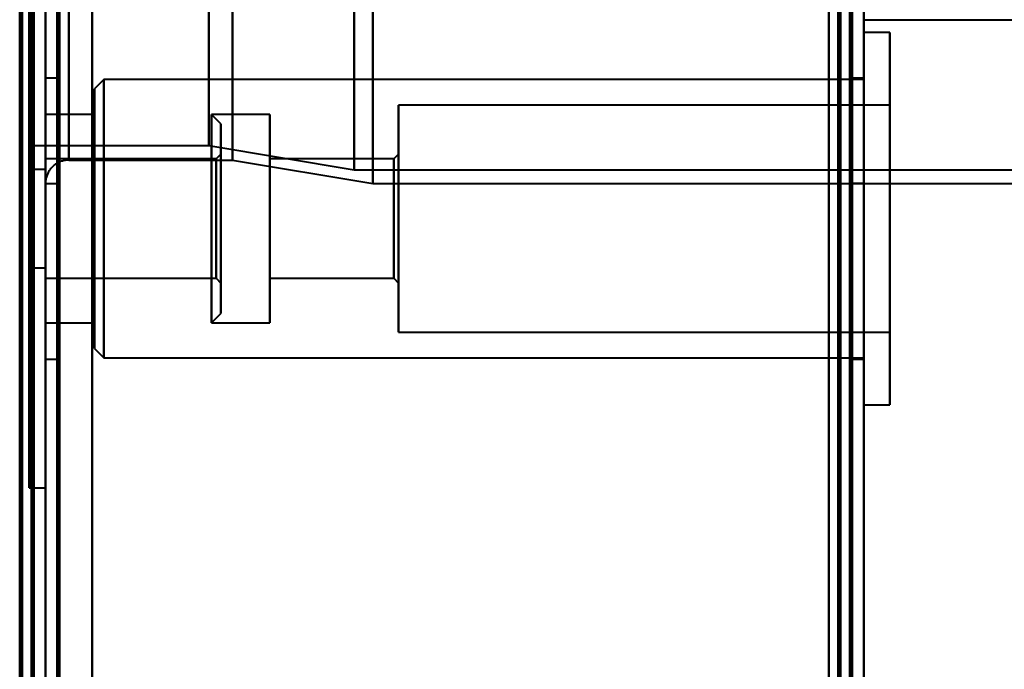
# Model space of a CAD drawing. Header units: millimetres. Extents: x -1087 to 1688, y -120 to 1046.
# Tile 53 of 78: x 549 to 591, y 164 to 192. Entities that reach past the tile are written whole.
import ezdxf

# ---------------------------------------------------------------- set-up
doc = ezdxf.new("R2010")
doc.units = ezdxf.units.MM
doc.layers.add('A-GENM', color=13, linetype='Continuous', lineweight=40)
doc.layers.add('G-IMPT', color=8, linetype='Continuous', lineweight=40)

# ---------------------------------------------------------------- blocks, each defined once
blk = doc.blocks.new('Maintenance r21 - Maintenance r21-755170-Arrière')
at = {"layer": 'A-GENM'}
for p, q in [((585, 973.372), (585, 0)), ((585, 0), (585, 973.372))]:
    blk.add_line(p, q, dxfattribs=at)
blk = doc.blocks.new('Souche connecteur circulaire R23 - Souche connecteur circulaire R23-755165-Arrière')
at = {"layer": 'A-GENM'}
blk.add_line((585, 191.872), (625, 191.872), dxfattribs=at)
blk = doc.blocks.new('NEXA 1000 CALQUES_dwg-755156-Arrière')
at = {"layer": 'G-IMPT'}
for p, q in [((584.5, 129.472), (584.5, 972.272)), ((550, 128.972), (550, 937.772)), ((585, 128.972), (585, 937.772)), ((550, 937.272), (550, 129.472)), ((550, 184.872), (550, 501.872)), ((584.5, 501.872), (584.5, 184.872)), ((584.5, 184.872), (584.5, 501.872)), ((584.5, 184.872), (584.5, 501.872)), ((585, 184.872), (585, 501.872)), ((585, 501.872), (585, 184.872)), ((585, 501.872), (585, 184.872)), ((551, 500.872), (551, 185.872)), ((549.3, 186.498), (549.3, 500.246)), ((549.3, 186.498), (549.3, 500.246)), ((549.3, 343.372), (549.3, 171.872)), ((549.3, 343.372), (549.3, 186.498)), ((549.3, 343.372), (549.3, 186.498)), ((549.3, 171.872), (549.3, 343.372)), ((550, 343.372), (550, 184.872)), ((550, 184.872), (550, 343.372)), ((550, 343.372), (550, 171.872)), ((550, 171.872), (550, 343.372)), ((550.5, 184.872), (550.5, 343.372)), ((550.5, 343.372), (550.5, 184.872)), ((551, 343.372), (551, 185.872)), ((551, 185.872), (551, 343.372)), ((556.99, 186.498), (556.99, 343.372)), ((556.99, 343.372), (556.99, 186.498)), ((558, 343.372), (558, 185.872)), ((558, 185.872), (558, 343.372)), ((563.198, 185.464), (563.198, 343.372)), ((563.198, 343.372), (563.198, 185.464)), ((564, 184.872), (564, 343.372)), ((564, 343.372), (564, 184.872)), ((584.5, 343.372), (584.5, 184.872)), ((585, 184.872), (585, 343.372)), ((586.1, 191.322), (585, 191.322)), ((585, 191.322), (585, 183.372)), ((585, 180.327), (585, 191.322)), ((586.1, 191.322), (586.1, 180.327)), ((586.1, 180.327), (586.1, 191.322)), ((550.5, 189.372), (550, 189.372)), ((550, 189.372), (550, 183.372)), ((550, 183.372), (550, 189.372)), ((550.5, 183.372), (550.5, 189.372)), ((550.5, 189.372), (550.5, 183.372)), ((552.5, 189.322), (552.1, 188.922)), ((585, 189.322), (552.5, 189.322)), ((552.5, 181.093), (552.5, 189.322)), ((552.5, 189.322), (552.5, 181.093)), ((585, 189.372), (584.5, 189.372)), ((584.5, 189.372), (584.5, 183.372)), ((584.5, 183.372), (584.5, 189.372)), ((585, 183.372), (585, 189.372)), ((585, 189.322), (585, 181.093)), ((552.1, 188.922), (552.1, 181.246)), ((552.1, 181.246), (552.1, 188.922)), ((586.1, 188.222), (565.1, 188.222)), ((565.1, 181.515), (565.1, 188.222)), ((565.1, 188.222), (565.1, 181.515)), ((586.1, 181.515), (586.1, 188.222)), ((586.1, 188.222), (586.1, 181.515)), ((552.1, 187.822), (550, 187.822)), ((550, 187.822), (550, 183.372)), ((550, 181.668), (550, 187.822)), ((552.1, 181.668), (552.1, 187.822)), ((552.1, 187.822), (552.1, 181.668)), ((557.5, 187.422), (557.1, 187.822)), ((559.6, 187.822), (557.1, 187.822)), ((557.1, 183.372), (557.1, 187.822)), ((557.1, 187.822), (557.1, 183.372)), ((559.6, 181.668), (559.6, 187.822)), ((559.6, 187.822), (559.6, 181.668)), ((557.5, 183.372), (557.5, 187.422)), ((557.5, 187.422), (557.5, 183.372)), ((549.3, 186.498), (556.99, 186.498)), ((556.99, 186.498), (563.198, 185.464)), ((557.5, 186.122), (557.3, 185.922)), ((557.5, 183.372), (557.5, 186.122)), ((557.5, 186.122), (557.5, 183.372)), ((565.1, 186.122), (564.9, 185.922)), ((565.1, 182.319), (565.1, 186.122)), ((565.1, 186.122), (565.1, 182.319)), ((585, 183.372), (585, 186.418)), ((586.1, 186.418), (586.1, 175.422)), ((586.1, 175.422), (586.1, 186.418)), ((557.3, 185.922), (550, 185.922)), ((550, 185.922), (550, 182.396)), ((550, 183.372), (550, 185.922)), ((551, 185.872), (558, 185.872)), ((557.3, 185.922), (557.3, 183.372)), ((557.3, 184.349), (557.3, 185.922)), ((557.3, 185.728), (557.3, 185.922)), ((557.3, 185.728), (557.3, 183.372)), ((557.3, 182.396), (557.3, 185.728)), ((558, 185.872), (564, 184.872)), ((564.9, 185.922), (559.6, 185.922)), ((559.6, 185.922), (559.6, 182.396)), ((559.6, 182.396), (559.6, 185.922)), ((564.9, 185.922), (564.9, 182.396)), ((564.9, 182.396), (564.9, 185.922)), ((550, 185.472), (549.5, 185.472)), ((549.5, 183.372), (549.5, 185.472)), ((549.5, 185.472), (549.5, 183.372)), ((550, 183.372), (550, 185.472)), ((550, 185.472), (550, 183.372)), ((552.1, 185.498), (552.1, 177.822)), ((552.1, 177.822), (552.1, 185.498)), ((552.5, 177.422), (552.5, 185.651)), ((552.5, 185.651), (552.5, 177.422)), ((563.198, 185.464), (604.773, 185.464)), ((585, 185.651), (585, 177.422)), ((550, 183.372), (550, 185.077)), ((550, 184.872), (550.5, 184.872)), ((552.1, 178.922), (552.1, 185.077)), ((552.1, 185.077), (552.1, 178.922)), ((557.1, 185.077), (557.1, 178.922)), ((559.6, 178.922), (559.6, 185.077)), ((559.6, 185.077), (559.6, 178.922)), ((564, 184.872), (584.5, 184.872)), ((565.1, 178.522), (565.1, 185.23)), ((565.1, 185.23), (565.1, 178.522)), ((584.5, 184.872), (585, 184.872)), ((585, 184.872), (604, 184.872)), ((586.1, 178.522), (586.1, 185.23)), ((586.1, 185.23), (586.1, 178.522)), ((565.1, 180.622), (565.1, 184.426)), ((565.1, 184.426), (565.1, 180.622)), ((550, 184.349), (550, 183.372)), ((557.3, 180.822), (557.3, 184.349)), ((559.6, 184.349), (559.6, 180.822)), ((559.6, 180.822), (559.6, 184.349)), ((564.9, 184.349), (564.9, 180.822)), ((564.9, 180.822), (564.9, 184.349)), ((549.5, 181.272), (549.5, 183.372)), ((549.5, 183.372), (549.5, 181.272)), ((550, 183.372), (550, 177.372)), ((550, 177.372), (550, 183.372)), ((550, 183.372), (550, 178.922)), ((550, 183.372), (550, 180.822)), ((550, 178.922), (550, 183.372)), ((550, 181.272), (550, 183.372)), ((550, 180.822), (550, 183.372)), ((550, 183.372), (550, 181.272)), ((550.5, 177.372), (550.5, 183.372)), ((550.5, 183.372), (550.5, 177.372)), ((557.1, 178.922), (557.1, 183.372)), ((557.1, 183.372), (557.1, 181.668)), ((557.3, 183.372), (557.3, 180.822)), ((557.5, 180.622), (557.5, 183.372)), ((557.5, 179.322), (557.5, 183.372)), ((557.5, 183.372), (557.5, 180.622)), ((557.5, 183.372), (557.5, 179.322)), ((584.5, 183.372), (584.5, 177.372)), ((584.5, 177.372), (584.5, 183.372)), ((585, 177.372), (585, 183.372)), ((585, 183.372), (585, 175.422)), ((585, 175.422), (585, 183.372)), ((549.5, 181.272), (550, 181.272)), ((550, 180.822), (557.3, 180.822)), ((557.3, 180.822), (557.5, 180.622)), ((559.6, 180.822), (564.9, 180.822)), ((564.9, 180.822), (565.1, 180.622)), ((557.1, 178.922), (557.5, 179.322)), ((550, 178.922), (552.1, 178.922)), ((557.1, 178.922), (559.6, 178.922)), ((565.1, 178.522), (586.1, 178.522)), ((552.1, 177.822), (552.5, 177.422)), ((550, 177.372), (550.5, 177.372)), ((552.5, 177.422), (585, 177.422)), ((584.5, 177.372), (585, 177.372)), ((585, 175.422), (586.1, 175.422)), ((549.3, 171.872), (550, 171.872))]:
    blk.add_line(p, q, dxfattribs=at)
at = {"layer": 'G-IMPT', "flags": 128}
for points in [[(584.4, 128.972), (584.4, 339.922), (584.4, 550.872), (584.4, 761.822), (584.4, 972.772)], [(584.4, 972.772), (584.4, 761.822), (584.4, 550.872), (584.4, 339.922), (584.4, 128.972)], [(584.4, 128.972), (584.4, 339.922), (584.4, 550.872), (584.4, 761.822), (584.4, 972.772)], [(584.5, 972.772), (584.5, 761.822), (584.5, 550.872), (584.5, 339.922), (584.5, 128.972)], [(585, 972.772), (585, 761.822), (585, 550.872), (585, 339.922), (585, 128.972)], [(585, 128.972), (585, 339.922), (585, 550.872), (585, 761.822), (585, 972.772)], [(583.9, 972.272), (583.9, 761.572), (583.9, 550.872), (583.9, 340.172), (583.9, 129.472)], [(583.9, 129.472), (583.9, 340.172), (583.9, 550.872), (583.9, 761.572), (583.9, 972.272)], [(583.9, 972.272), (583.9, 761.572), (583.9, 550.872), (583.9, 340.172), (583.9, 129.472)], [(584, 129.472), (584, 340.172), (584, 550.872), (584, 761.572), (584, 972.272)], [(584, 972.272), (584, 761.572), (584, 550.872), (584, 340.172), (584, 129.472)], [(584, 129.472), (584, 340.172), (584, 550.872), (584, 761.572), (584, 972.272)], [(584.5, 129.472), (584.5, 340.172), (584.5, 550.872), (584.5, 761.572), (584.5, 972.272)], [(584.5, 972.272), (584.5, 761.572), (584.5, 550.872), (584.5, 340.172), (584.5, 129.472)], [(584.5, 129.472), (584.5, 340.172), (584.5, 550.872), (584.5, 761.572), (584.5, 972.272)], [(584.5, 972.272), (584.5, 761.572), (584.5, 550.872), (584.5, 340.172), (584.5, 129.472)], [(584.5, 129.472), (584.5, 340.172), (584.5, 550.872), (584.5, 761.572), (584.5, 972.272)], [(584.5, 972.272), (584.5, 761.572), (584.5, 550.872), (584.5, 340.172), (584.5, 129.472)], [(549.4, 128.972), (549.4, 331.172), (549.4, 533.372), (549.4, 735.572), (549.4, 937.772)], [(549.4, 937.772), (549.4, 735.572), (549.4, 533.372), (549.4, 331.172), (549.4, 128.972)], [(549.4, 937.772), (549.4, 735.572), (549.4, 533.372), (549.4, 331.172), (549.4, 128.972)], [(549.5, 128.972), (549.5, 331.172), (549.5, 533.372), (549.5, 735.572), (549.5, 937.772)], [(550, 128.972), (550, 331.172), (550, 533.372), (550, 735.572), (550, 937.772)], [(550, 937.772), (550, 735.572), (550, 533.372), (550, 331.172), (550, 128.972)], [(552, 937.772), (552, 735.572), (552, 533.372), (552, 331.172), (552, 128.972)], [(552, 937.772), (552, 735.572), (552, 533.372), (552, 331.172), (552, 128.972)], [(552, 128.972), (552, 331.172), (552, 533.372), (552, 735.572), (552, 937.772)], [(552, 128.972), (552, 331.172), (552, 533.372), (552, 735.572), (552, 937.772)], [(584.4, 128.972), (584.4, 331.172), (584.4, 533.372), (584.4, 735.572), (584.4, 937.772)], [(584.4, 937.772), (584.4, 735.572), (584.4, 533.372), (584.4, 331.172), (584.4, 128.972)], [(584.4, 937.772), (584.4, 735.572), (584.4, 533.372), (584.4, 331.172), (584.4, 128.972)], [(584.5, 128.972), (584.5, 331.172), (584.5, 533.372), (584.5, 735.572), (584.5, 937.772)], [(585, 128.972), (585, 331.172), (585, 533.372), (585, 735.572), (585, 937.772)], [(585, 937.772), (585, 735.572), (585, 533.372), (585, 331.172), (585, 128.972)], [(548.9, 161.372), (548.9, 355.347), (548.9, 549.322), (548.9, 743.297), (548.9, 937.272)], [(548.9, 937.272), (548.9, 743.297), (548.9, 549.322), (548.9, 355.347), (548.9, 161.372)], [(549, 937.372), (549, 735.372), (549, 533.372), (549, 331.372), (549, 129.372)], [(549, 129.372), (549, 331.372), (549, 533.372), (549, 735.372), (549, 937.372)], [(549, 937.272), (549, 735.322), (549, 533.372), (549, 331.422), (549, 129.472)], [(549, 129.472), (549, 331.422), (549, 533.372), (549, 735.322), (549, 937.272)], [(549.5, 129.472), (549.5, 331.422), (549.5, 533.372), (549.5, 735.322), (549.5, 937.272)], [(549.5, 937.272), (549.5, 735.322), (549.5, 533.372), (549.5, 331.422), (549.5, 129.472)], [(549.5, 129.472), (549.5, 331.422), (549.5, 533.372), (549.5, 735.322), (549.5, 937.272)], [(549.5, 937.272), (549.5, 735.322), (549.5, 533.372), (549.5, 331.422), (549.5, 129.472)], [(549.5, 129.472), (549.5, 331.422), (549.5, 533.372), (549.5, 735.322), (549.5, 937.272)], [(549.5, 937.272), (549.5, 735.322), (549.5, 533.372), (549.5, 331.422), (549.5, 129.472)], [(550, 937.272), (550, 735.322), (550, 533.372), (550, 331.422), (550, 129.472)], [(550, 161.372), (550, 355.347), (550, 549.322), (550, 743.297), (550, 937.272)], [(550, 937.272), (550, 735.322), (550, 533.372), (550, 331.422), (550, 129.472)], [(550, 129.472), (550, 331.422), (550, 533.372), (550, 735.322), (550, 937.272)], [(550, 129.472), (550, 331.422), (550, 533.372), (550, 735.322), (550, 937.272)], [(550, 937.272), (550, 743.297), (550, 549.322), (550, 355.347), (550, 161.372)], [(550.5, 937.272), (550.5, 735.322), (550.5, 533.372), (550.5, 331.422), (550.5, 129.472)], [(550.5, 129.472), (550.5, 331.422), (550.5, 533.372), (550.5, 735.322), (550.5, 937.272)], [(550.6, 937.272), (550.6, 735.322), (550.6, 533.372), (550.6, 331.422), (550.6, 129.472)], [(550.6, 129.472), (550.6, 331.422), (550.6, 533.372), (550.6, 735.322), (550.6, 937.272)], [(550.6, 129.472), (550.6, 331.422), (550.6, 533.372), (550.6, 735.322), (550.6, 937.272)], [(550.6, 129.472), (550.6, 331.422), (550.6, 533.372), (550.6, 735.322), (550.6, 937.272)], [(550.6, 937.272), (550.6, 735.322), (550.6, 533.372), (550.6, 331.422), (550.6, 129.472)], [(550.6, 937.272), (550.6, 735.322), (550.6, 533.372), (550.6, 331.422), (550.6, 129.472)], [(552, 129.472), (552, 331.422), (552, 533.372), (552, 735.322), (552, 937.272)], [(552, 937.272), (552, 735.322), (552, 533.372), (552, 331.422), (552, 129.472)], [(552, 129.472), (552, 331.422), (552, 533.372), (552, 735.322), (552, 937.272)], [(552, 937.272), (552, 735.322), (552, 533.372), (552, 331.422), (552, 129.472)], [(583.5, 937.272), (583.5, 735.322), (583.5, 533.372), (583.5, 331.422), (583.5, 129.472)], [(583.5, 129.472), (583.5, 331.422), (583.5, 533.372), (583.5, 735.322), (583.5, 937.272)], [(583.5, 937.272), (583.5, 735.322), (583.5, 533.372), (583.5, 331.422), (583.5, 129.472)], [(583.5, 129.472), (583.5, 331.422), (583.5, 533.372), (583.5, 735.322), (583.5, 937.272)], [(583.5, 129.472), (583.5, 153.497), (583.5, 177.522), (583.5, 201.547), (583.5, 225.572)], [(583.5, 129.472), (583.5, 153.497), (583.5, 177.522), (583.5, 201.547), (583.5, 225.572)], [(583.5, 225.572), (583.5, 201.547), (583.5, 177.522), (583.5, 153.497), (583.5, 129.472)], [(583.5, 225.572), (583.5, 201.547), (583.5, 177.522), (583.5, 153.497), (583.5, 129.472)], [(584.4, 128.972), (584.4, 153.122), (584.4, 177.272), (584.4, 201.422), (584.4, 225.572)], [(584.4, 225.572), (584.4, 201.422), (584.4, 177.272), (584.4, 153.122), (584.4, 128.972)], [(584.4, 128.972), (584.4, 153.122), (584.4, 177.272), (584.4, 201.422), (584.4, 225.572)], [(584.5, 225.572), (584.5, 201.422), (584.5, 177.272), (584.5, 153.122), (584.5, 128.972)], [(585, 225.572), (585, 201.422), (585, 177.272), (585, 153.122), (585, 128.972)], [(585, 128.972), (585, 153.122), (585, 177.272), (585, 201.422), (585, 225.572)], [(585, 128.972), (585, 153.122), (585, 177.272), (585, 201.422), (585, 225.572)], [(585, 225.572), (585, 201.422), (585, 177.272), (585, 153.122), (585, 128.972)], [(551, 185.872), (550.96, 185.872), (550.92, 185.869), (550.88, 185.865), (550.841, 185.86), (550.801, 185.852), (550.762, 185.844), (550.724, 185.833), (550.685, 185.822), (550.648, 185.808), (550.611, 185.793), (550.574, 185.777), (550.538, 185.759), (550.503, 185.74), (550.469, 185.72), (550.435, 185.698), (550.403, 185.674), (550.371, 185.65), (550.341, 185.624), (550.311, 185.597), (550.283, 185.569), (550.255, 185.54), (550.229, 185.509), (550.204, 185.478), (550.181, 185.446), (550.159, 185.413), (550.138, 185.379), (550.118, 185.344), (550.1, 185.308), (550.083, 185.272), (550.068, 185.235), (550.054, 185.197), (550.042, 185.159), (550.031, 185.12), (550.022, 185.082), (550.015, 185.042), (550.009, 185.003), (550.004, 184.963), (550.001, 184.923), (550, 184.883), (550, 184.872)], [(585, 184.872), (584.875, 184.872), (584.75, 184.872), (584.625, 184.872), (584.5, 184.872)], [(584.5, 184.872), (584.625, 184.872), (584.75, 184.872), (584.875, 184.872), (585, 184.872)]]:
    blk.add_lwpolyline(points, dxfattribs=at)

msp = doc.modelspace()

# ---------------------------------------------------------------- block references
at = {"layer": 'A-GENM'}
for name in ['Maintenance r21 - Maintenance r21-755170-Arrière', 'Souche connecteur circulaire R23 - Souche connecteur circulaire R23-755165-Arrière']:
    msp.add_blockref(name, (0, 0), dxfattribs=at)
at = {"layer": 'G-IMPT'}
msp.add_blockref('NEXA 1000 CALQUES_dwg-755156-Arrière', (0, 0), dxfattribs=at)

doc.saveas('drawing.dxf')
